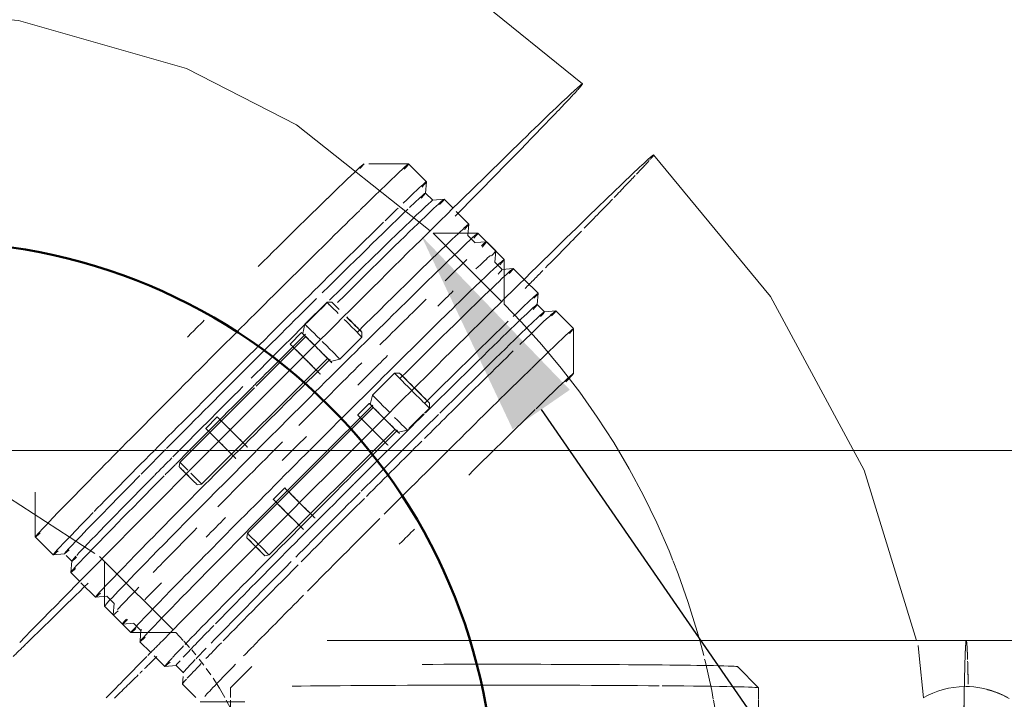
# Model space of a CAD drawing. Header units: millimetres. Extents: x 83162 to 161202, y 56220 to 105342.
# Tile 152 of 209: x 139709 to 139942, y 89941 to 90102. Entities that reach past the tile are written whole.
import ezdxf
from ezdxf import colors
from ezdxf.entities.mleader import LeaderData, LeaderLine
from ezdxf.math import Vec2, Vec3

# ---------------------------------------------------------------- set-up
doc = ezdxf.new("R2010")
doc.units = ezdxf.units.MM
doc.linetypes.add('4_ Штрихпунктир_ 10 х 2 мм', pattern=[1400, 1000, -200, 0, -200])
doc.linetypes.add('ADSK_Штрих_ш2 п1_5', pattern=[350, 200, -150])
for name, color, linetype, lineweight in [('P-PIPE-____-OTLN', 7, 'Continuous', 50), ('S-GRID-____-OTLN', 7, 'Continuous', 9), ('Греющ. кабель', 204, 'Continuous', 50), ('ДЕВИ', 7, 'Continuous', 0)]:
    doc.layers.add(name, color=color, linetype=linetype, lineweight=lineweight)
doc.styles.add('ДЕВИ', font='CS_Gost2304.shx', dxfattribs={"width": 0.8})

# ---------------------------------------------------------------- blocks, each defined once
blk = doc.blocks.new('Наметкина 10_РД_АР_К3_Отделка_R21_rvt-1-ВКК_01_К3_З_ЭОМ_греющий кабель_')
at = {"layer": 'S-GRID-____-OTLN', "color": 254, "linetype": '4_ Штрихпунктир_ 10 х 2 мм', "lineweight": 5, "true_color": 0xcccccc}
blk.add_line((153009.86, 90000), (83961.54, 90000), dxfattribs=at)
blk = doc.blocks.new('Соединитель Norma Rapid - Соединитель Norma Rapid-V51-ВКК_01_К3_З_ЭОМ_греющий кабель_')
at = {"layer": 'P-PIPE-____-OTLN', "color": 9, "lineweight": 9, "true_color": 0xbfbfbf}
for p, q in [((139763.77, 89948.77), (139758.77, 89943.77)), ((139883.76, 89943.77), (139878.76, 89948.77)), ((139758.77, 89943.76), (139758.77, 89941.43)), ((139883.77, 89941), (139883.77, 89943.76)), ((139758.77, 89940.84), (139758.77, 89936.17)), ((139883.77, 89935.31), (139883.77, 89940.84)), ((139758.77, 89935.3), (139760.83, 89933.58)), ((139760.82, 89933.58), (139760.82, 89932.37)), ((139881.71, 89933.58), (139883.76, 89935.3)), ((139881.71, 89931.14), (139881.71, 89933.58)), ((139763.96, 89930.42), (139755.81, 89930.42)), ((139760.83, 89931.14), (139758.77, 89929.42)), ((139758.77, 89929.41), (139758.77, 89925.15)), ((139883.76, 89929.42), (139881.71, 89931.14)), ((139883.77, 89924.48), (139883.77, 89929.41)), ((139748.92, 89925.08), (139748.92, 89925.01)), ((139749.77, 89925.42), (139749.77, 89925.38)), ((139749.77, 89925.14), (139749.77, 89925.1)), ((139751.13, 89925.52), (139751.13, 89925.1)), ((139758.4, 89925.1), (139758.4, 89925.52)), ((139758.77, 89924.22), (139758.77, 89921.11)), ((139883.77, 89921.11), (139883.77, 89924.22)), ((139754.77, 89920.42), (139763.44, 89920.42)), ((139754.77, 89920.14), (139759.01, 89920.14)), ((139759.62, 89920.39), (139760.83, 89919.38)), ((139764.74, 89920.42), (139765.98, 89920.42)), ((139881.71, 89919.38), (139883.76, 89921.1)), ((139760.82, 89919.39), (139760.82, 89916.94)), ((139881.71, 89916.94), (139881.71, 89919.39)), ((139758.77, 89915.21), (139758.77, 89908.18)), ((139760.83, 89916.94), (139759.56, 89915.88)), ((139883.76, 89915.22), (139881.71, 89916.94)), ((139883.77, 89908.17), (139883.77, 89915.21))]:
    blk.add_line(p, q, dxfattribs=at)
at = {"layer": 'P-PIPE-____-OTLN', "color": 8, "lineweight": 9, "true_color": 0x808080}
for p, q in [((139758.77, 89906.76), (139760.54, 89904.99)), ((139882, 89904.99), (139883.76, 89906.76))]:
    blk.add_line(p, q, dxfattribs=at)
at = {"layer": 'P-PIPE-____-OTLN', "color": 9, "lineweight": 9, "true_color": 0xbfbfbf}
for centre, major_axis, ratio, start_param, end_param in [((139821.27, 89948.76), (57.5, 0), 0.01, 0.448799, 1.873638), ((139821.27, 89948.76), (57.5, 0), 0.01, 0, 0.448799), ((139821.27, 89943.76), (62.5, 0), 0.01, 0.897598, 2.443951), ((139821.27, 89943.76), (62.5, 0), 0.01, 0, 0.883838), ((139821.27, 89935.31), (62.5, 0), 0.01, 0.900719, 2.866913), ((139821.27, 89935.31), (62.5, 0), 0.01, 3.017582, 3.141593), ((139821.27, 89933.58), (60.45, 0), 0.01, 1.808883, 2.810191), ((139821.27, 89933.58), (60.45, 0), 0.01, 0.897598, 1.795196), ((139821.27, 89933.58), (60.45, 0), 0.01, 0, 0.888474), ((139821.27, 89935.31), (62.5, 0), 0.01, 0.448799, 0.897598), ((139821.27, 89935.31), (62.5, 0), 0.01, 0, 0.411368), ((139821.27, 89931.14), (60.45, 0), 0.01, 2.702177, 2.804623), ((139821.27, 89931.14), (60.45, 0), 0.01, 1.874856, 2.692794), ((139821.27, 89931.14), (60.45, 0), 0.01, 0.911112, 1.857677), ((139821.27, 89931.14), (60.45, 0), 0.01, 0, 0.897598), ((139754.77, 89925.08), (5.85, 0), 0.99995, 1.570796, 3.115421), ((139754.77, 89925.42), (5, 0), 0.99995, 1.570796, 3.141593), ((139754.77, 89925.38), (5, 0), 0.99995, 1.570796, 3.141593), ((139754.77, 89925.14), (5, 0), 0.99995, 1.570796, 3.12855), ((139754.77, 89925.1), (5, 0), 0.99995, 1.570796, 3.120758), ((139754.77, 89925.1), (4.64, 0), 0.99995, 1.570796, 3.107538), ((139754.77, 89925.42), (4, 0), 0.99995, 0, 3.141593), ((139754.77, 89925.14), (4, 0), 0.99995, 1.047198, 3.141593), ((139754.77, 89925.1), (4, 0), 0.99995, 1.832596, 2.879793), ((139754.77, 89925.52), (3.64, 0), 0.99995, 1.570796, 3.141593), ((139754.77, 89925.38), (4, 0), 0.99995, 2.094395, 2.356194), ((139754.77, 89925.01), (5.85, 0), 0.99995, 1.555798, 2.000037), ((139754.77, 89925.38), (4, 0), 0.99995, 1.832596, 2.094395), ((139754.77, 89925.38), (4, 0), 0.99995, 1.570796, 1.832596), ((139754.77, 89925.38), (4, 0), 0.99995, 1.308997, 1.570796), ((139754.77, 89925.1), (4.64, 0), 0.99995, 0.247236, 1.206054), ((139821.27, 89931.14), (60.45, 0), 0.01, 3.129675, 3.141593), ((139821.27, 89929.41), (62.5, 0), 0.01, 2.546493, 2.875953), ((139821.27, 89929.41), (62.5, 0), 0.01, 0.461598, 2.532052), ((139821.27, 89929.41), (62.5, 0), 0.01, 0, 0.448799), ((139821.27, 89931.14), (60.45, 0), 0.01, 6.106594, 6.283185), ((139754.77, 89925.38), (4, 0), 0.99995, 2.617994, 2.879793), ((139754.77, 89925.1), (3.64, 0), 0.99995, 1.570796, 3.100469), ((139754.77, 89925.38), (4, 0), 0.99995, 2.356194, 2.617994), ((139754.77, 89925.53), (3.03, 0), 0.99995, 1.570796, 3.141593), ((139754.77, 89925.53), (3.03, 0), 0.99995, 0, 0.998915), ((139754.77, 89925.52), (3.64, 0), 0.99995, 0, 1.100125), ((139754.77, 89925.1), (3.64, 0), 0.99995, 0.024568, 1.096219), ((139754.77, 89925.38), (4, 0), 0.99995, 2.879793, 3.141593), ((139754.77, 89925.42), (4, 0), 0.99995, 3.141593, 6.283185), ((139754.77, 89925.38), (4, 0), 0.99995, 3.141593, 3.926991), ((139754.77, 89925.14), (4, 0), 0.99995, 3.141593, 4.712389), ((139754.77, 89925.08), (5.85, 0), 0.99995, 3.319213, 5.235988), ((139754.77, 89925.42), (5, 0), 0.99995, 3.403392, 4.712389), ((139754.77, 89925.38), (5, 0), 0.99995, 3.403392, 4.712389), ((139754.77, 89925.14), (5, 0), 0.99995, 3.403392, 4.712389), ((139754.77, 89925.1), (5, 0), 0.99995, 3.403392, 4.712389), ((139754.77, 89925.1), (4.64, 0), 0.99995, 3.439178, 5.9856), ((139754.77, 89925.1), (4, 0), 0.99995, 3.403392, 4.45059), ((139754.77, 89925.1), (3.64, 0), 0.99995, 3.521205, 5.903573), ((139754.77, 89925.52), (3.64, 0), 0.99995, 3.703116, 5.228358), ((139754.77, 89925.38), (4, 0), 0.99995, 3.926991, 4.712389), ((139754.77, 89925.53), (3.03, 0), 0.99995, 3.820401, 5.325401), ((139754.77, 89925.01), (5.85, 0), 0.99995, 4.18879, 5.235988), ((139821.27, 89921.11), (62.5, 0), 0.01, 2.431537, 2.929622), ((139821.27, 89919.39), (60.45, 0), 0.01, 2.243995, 3.141593), ((139821.27, 89921.11), (62.5, 0), 0.01, 2.243995, 2.427651), ((139821.27, 89921.11), (62.5, 0), 0.01, 1.81591, 2.224706), ((139821.27, 89919.39), (60.45, 0), 0.01, 1.795196, 2.222738), ((139821.27, 89921.11), (62.5, 0), 0.01, 1.348451, 1.795196), ((139821.27, 89919.39), (60.45, 0), 0.01, 1.30876, 1.790275), ((139821.27, 89921.11), (62.5, 0), 0.01, 0.897598, 1.346397), ((139821.27, 89919.39), (60.45, 0), 0.01, 0.458781, 1.290858), ((139821.27, 89921.11), (62.5, 0), 0.01, 0, 0.897598), ((139821.27, 89919.39), (60.45, 0), 0.01, 0, 0.448799), ((139821.27, 89916.94), (60.45, 0), 0.01, 0.470045, 3.141593), ((139821.27, 89916.94), (60.45, 0), 0.01, 0, 0.448799), ((139821.27, 89915.21), (62.5, 0), 0.01, 2.532052, 3.141593), ((139821.27, 89916.94), (60.45, 0), 0.01, 3.141593, 3.293199), ((139821.27, 89915.21), (62.5, 0), 0.01, 0.633263, 2.50868), ((139821.27, 89915.21), (62.5, 0), 0.01, 0, 0.619243)]:
    blk.add_ellipse(centre, major_axis=major_axis, ratio=ratio, start_param=start_param, end_param=end_param, dxfattribs=at)
at = {"layer": 'P-PIPE-____-OTLN', "color": 8, "lineweight": 9, "true_color": 0x808080}
blk.add_ellipse((139821.27, 89906.76), major_axis=(62.5, 0), ratio=0.01, start_param=0, end_param=3.141593, dxfattribs=at)
blk = doc.blocks.new('ВК_Чугун_Безраструбная_Отвод - SML-V56-ВКК_01_К3_З_ЭОМ_греющий кабель_')
at = {"layer": 'P-PIPE-____-OTLN', "color": 123, "lineweight": 9, "true_color": 0x80bfbf}
for p, q in [((139863.48, 89973.92), (139862.57, 89976.22)), ((139745.77, 89956.83), (139747.54, 89954.99))]:
    blk.add_line(p, q, dxfattribs=at)
at = {"layer": 'P-PIPE-____-OTLN', "color": 254, "lineweight": 9, "true_color": 0xbfdfdf}
for p, q in [((139747.71, 89954.81), (139749.05, 89953.3)), ((139870.77, 89951.4), (139869.82, 89954.99)), ((139749.57, 89952.72), (139750.52, 89951.55)), ((139751.34, 89950.55), (139752.41, 89949.13)), ((139753.02, 89948.31), (139754.05, 89946.82)), ((139760.03, 89936.22), (139760.94, 89934.13)), ((139875.69, 89921.73), (139875.44, 89924.22)), ((139766.23, 89909.63), (139766.25, 89908.23))]:
    blk.add_line(p, q, dxfattribs=at)
at = {"layer": 'P-PIPE-____-OTLN', "color": 123, "lineweight": 9, "true_color": 0x80bfbf, "flags": 128}
for points in [[(139862.57, 89976.22), (139859.68, 89982.82), (139856.53, 89989.29), (139853.12, 89995.63), (139849.47, 90001.83), (139845.57, 90007.88), (139841.43, 90013.77), (139837.05, 90019.49), (139832.46, 90025.03), (139827.64, 90030.39), (139823.55, 90034.61)], [(139869.82, 89954.99), (139869.26, 89957.09), (139867.13, 89963.96), (139864.73, 89970.75), (139863.53, 89973.78)]]:
    blk.add_lwpolyline(points, dxfattribs=at)
at = {"layer": 'P-PIPE-____-OTLN', "color": 254, "lineweight": 9, "true_color": 0xbfdfdf, "flags": 128}
for points in [[(139873.05, 89941.04), (139872.68, 89943.1), (139871.11, 89950.13), (139870.99, 89950.57)], [(139754.61, 89946.01), (139756.11, 89943.65), (139757.4, 89941.43)], [(139757.72, 89940.84), (139758.82, 89938.75), (139759.62, 89937.08)], [(139875.41, 89924.53), (139874.97, 89928.89), (139873.97, 89936.02), (139873.09, 89940.84)], [(139760.94, 89934.13), (139761.96, 89931.52), (139762.87, 89928.87), (139763.68, 89926.19)], [(139764.61, 89922.43), (139764.97, 89920.74), (139765.45, 89917.99), (139765.82, 89915.21), (139766.08, 89912.42), (139766.2, 89910.14)], [(139876.25, 89908.23), (139876.12, 89914.54), (139875.7, 89921.64)]]:
    blk.add_lwpolyline(points, dxfattribs=at)
blk = doc.blocks.new('Соединитель Norma Rapid1 - Соединитель Norma Rapid 2-V58-ВКК_01_К3_З_ЭОМ_греющий кабель_')
at = {"layer": 'P-PIPE-____-OTLN', "color": 8, "lineweight": 9, "true_color": 0x808080}
for p, q in [((139800.92, 90067.85), (139791.48, 90067.85)), ((139805.13, 90063.64), (139800.92, 90067.84)), ((139804.9, 90060.96), (139805.14, 90063.63)), ((139806.63, 90059.23), (139804.9, 90060.96)), ((139809.29, 90059.47), (139806.62, 90059.24)), ((139811.42, 90057.34), (139809.3, 90059.47)), ((139781.51, 90035.03), (139776.36, 90029.88)), ((139782.77, 90035.09), (139781.56, 90035.09)), ((139823.55, 90034.61), (139823.55, 90035.87)), ((139776.36, 90029.88), (139775.84, 90027.65)), ((139776.55, 90026.94), (139764.8, 90015.19)), ((139775.59, 90027.9), (139772.86, 90025.18)), ((139775.64, 90027.78), (139775.59, 90027.9)), ((139772.86, 90025.18), (139772.91, 90025.06)), ((139764.41, 90014.8), (139746.77, 89997.16)), ((139755.6, 90007.92), (139752.87, 90005.19)), ((139755.65, 90007.79), (139755.6, 90007.92)), ((139752.87, 90005.19), (139752.92, 90005.07)), ((139746.77, 89997.16), (139746.58, 89996.12)), ((139712.53, 89990.07), (139712.53, 89979.46)), ((139712.54, 89979.46), (139716.75, 89975.25)), ((139716.75, 89975.25), (139719.42, 89975.48)), ((139719.81, 89975.09), (139721.15, 89973.75)), ((139721.15, 89973.76), (139720.91, 89971.09)), ((139720.91, 89971.08), (139723.04, 89968.96)), ((139744.51, 89956.83), (139745.77, 89956.83))]:
    blk.add_line(p, q, dxfattribs=at)
at = {"layer": 'P-PIPE-____-OTLN', "lineweight": 9}
for p, q in [((139815.17, 90053.6), (139812.17, 90056.6)), ((139814.94, 90050.92), (139815.18, 90053.59)), ((139816.67, 90049.19), (139814.94, 90050.93)), ((139819.33, 90049.43), (139816.66, 90049.2)), ((139823.55, 90045.22), (139819.34, 90049.43)), ((139823.55, 90035.87), (139823.55, 90045.21)), ((139784.63, 90021.6), (139789.84, 90026.81)), ((139789.84, 90026.81), (139789.84, 90028.01)), ((139751.91, 89992.02), (139781.69, 90021.8)), ((139782.4, 90021.09), (139784.63, 90021.6)), ((139782.66, 90020.83), (139782.71, 90020.71)), ((139779.98, 90017.98), (139779.93, 90018.11)), ((139762.67, 90000.85), (139762.72, 90000.72)), ((139759.99, 89998), (139759.94, 89998.12)), ((139750.87, 89991.83), (139751.91, 89992.02)), ((139723.34, 89968.65), (139726.78, 89965.21)), ((139726.79, 89965.21), (139729.46, 89965.44)), ((139729.46, 89965.44), (139731.19, 89963.71)), ((139731.19, 89963.72), (139730.95, 89961.05)), ((139730.95, 89961.04), (139735.16, 89956.83)), ((139735.17, 89956.83), (139744.51, 89956.83))]:
    blk.add_line(p, q, dxfattribs=at)
at = {"layer": 'P-PIPE-____-OTLN', "color": 8, "lineweight": 9, "true_color": 0x808080}
for centre, major_axis, ratio, start_param, end_param in [((139751.43, 90028.95), (38.89, 38.89), 0.01, 6.054644, 6.952242), ((139756.73, 90023.65), (44.19, 44.19), 0.01, 6.054644, 7.011055), ((139760.94, 90019.44), (44.19, 44.19), 0.01, 6.054644, 6.77718), ((139765.11, 90015.27), (44.19, 44.19), 0.01, 6.054644, 7.401041), ((139762.16, 90018.22), (42.74, 42.74), 0.01, 6.054644, 6.695431), ((139751.43, 90028.95), (38.89, 38.89), 0.01, 0.671458, 1.196719), ((139763.89, 90016.49), (42.74, 42.74), 0.01, 0, 1.117855), ((139762.16, 90018.22), (42.74, 42.74), 0.01, 0.437339, 1.117855), ((139760.94, 90019.44), (44.19, 44.19), 0.01, 0.548945, 0.669057), ((139756.73, 90023.65), (44.19, 44.19), 0.01, 0.731189, 1.566654), ((139760.94, 90019.44), (44.19, 44.19), 0.01, 0.681521, 1.566654), ((139762.16, 90018.22), (42.74, 42.74), 0.01, 1.152282, 1.566654), ((139763.89, 90016.49), (42.74, 42.74), 0.01, 1.132668, 1.566654), ((139785.7, 90030.95), (-4.14, 4.14), 0.004142, 5.080476, 5.769586), ((139786.3, 90031.55), (-3.54, 3.54), 0.004142, 5.249655, 6.279044), ((139786.3, 90031.55), (-3.54, 3.54), 0.004142, 0.01, 0.99201), ((139751.43, 90028.95), (38.89, 38.89), 0.01, 1.566654, 1.635186), ((139751.43, 90028.95), (38.89, 38.89), 0.01, 1.533142, 1.566654), ((139780.49, 90025.74), (-4.14, 4.14), 0.004142, 0.002588, 0.533599), ((139780.49, 90025.74), (-4.14, 4.14), 0.004142, 4.849311, 6.283185), ((139765.11, 90015.27), (44.19, 44.19), 0.01, 1.300208, 1.566654), ((139779.12, 90024.37), (-3.54, 3.54), 0.004142, 4.722389, 6.283185), ((139779.12, 90024.37), (-3.28, 3.28), 0.004142, 4.935176, 6.285773), ((139779.12, 90024.37), (-2.83, 2.83), 0.004142, 4.984188, 6.031386), ((139776.4, 90021.64), (-3.54, 3.54), 0.004142, 4.722389, 6.283185), ((139776.4, 90021.64), (-2.83, 2.83), 0.004142, 4.984188, 6.283185), ((139776.4, 90021.64), (-2.83, 2.83), 0.004142, 0.01, 0.271799), ((139756.73, 90023.65), (44.19, 44.19), 0.01, 1.566654, 3.36185), ((139760.94, 90019.44), (44.19, 44.19), 0.01, 1.566654, 2.454829), ((139762.16, 90018.22), (42.74, 42.74), 0.01, 1.566654, 2.009765), ((139763.89, 90016.49), (42.74, 42.74), 0.01, 1.612668, 2.015453), ((139765.11, 90015.27), (44.19, 44.19), 0.01, 1.566654, 1.583201), ((139765.11, 90015.27), (44.19, 44.19), 0.01, 1.585536, 2.012903), ((139759.13, 90004.38), (-3.54, 3.54), 0.004142, 4.722389, 6.283185), ((139759.13, 90004.38), (-2.83, 2.83), 0.004142, 4.722389, 6.283185), ((139759.13, 90004.38), (-2.83, 2.83), 0.004142, 0.01, 0.271799), ((139756.41, 90001.66), (-3.54, 3.54), 0.004142, 4.722389, 6.283185), ((139756.41, 90001.66), (-2.83, 2.83), 0.004142, 4.722389, 6.283185), ((139756.41, 90001.66), (-2.83, 2.83), 0.004142, 0.01, 0.271799), ((139762.16, 90018.22), (42.74, 42.74), 0.01, 2.015453, 2.173011), ((139763.89, 90016.49), (42.74, 42.74), 0.01, 2.021708, 2.132786), ((139765.11, 90015.27), (44.19, 44.19), 0.01, 2.015453, 2.078319), ((139749.34, 89994.59), (-2.57, 2.57), 0.004142, 4.991327, 6.283185), ((139748.73, 89993.98), (-2.14, 2.14), 0.004142, 4.722389, 6.286085), ((139748.73, 89993.98), (-2.14, 2.14), 0.004142, 0.01, 1.580796), ((139762.16, 90018.22), (42.74, 42.74), 0.01, 2.182, 3.36185), ((139765.11, 90015.27), (44.19, 44.19), 0.01, 2.083778, 3.36185), ((139763.89, 90016.49), (42.74, 42.74), 0.01, 2.135079, 2.895818), ((139760.94, 90019.44), (44.19, 44.19), 0.01, 2.464252, 3.36185), ((139763.89, 90016.49), (42.74, 42.74), 0.01, 2.913051, 3.36185)]:
    blk.add_ellipse(centre, major_axis=major_axis, ratio=ratio, start_param=start_param, end_param=end_param, dxfattribs=at)
at = {"layer": 'P-PIPE-____-OTLN', "lineweight": 9}
for centre, major_axis, ratio, start_param, end_param in [((139770.98, 90009.4), (44.19, 44.19), 0.01, 6.054644, 7.429054), ((139772.2, 90008.18), (42.74, 42.74), 0.01, 6.271267, 6.283185), ((139775.15, 90005.23), (44.19, 44.19), 0.01, 6.054682, 6.503443), ((139779.36, 90001.02), (44.19, 44.19), 0.01, 6.054644, 7.84984), ((139775.15, 90005.23), (44.19, 44.19), 0.01, 0.451662, 0.669057), ((139775.15, 90005.23), (44.19, 44.19), 0.01, 0.817124, 1.117855), ((139786.3, 90031.55), (-3.54, 3.54), 0.004142, 3.151592, 4.722389), ((139786.3, 90031.55), (-3.54, 3.54), 0.004142, 1.580796, 3.145734), ((139785.7, 90030.95), (-4.14, 4.14), 0.004142, 3.145734, 4.722389), ((139785.7, 90030.95), (-4.14, 4.14), 0.004142, 2.627994, 3.141593), ((139779.12, 90024.37), (-3.54, 3.54), 0.004142, 3.151592, 4.722389), ((139779.12, 90024.37), (-3.28, 3.28), 0.004142, 3.151592, 4.717656), ((139780.49, 90025.74), (-4.14, 4.14), 0.004142, 3.141593, 4.722389), ((139779.12, 90024.37), (-2.83, 2.83), 0.004142, 3.413392, 4.460589), ((139780.49, 90025.74), (-4.14, 4.14), 0.004142, 2.627994, 3.139005), ((139770.98, 90009.4), (44.19, 44.19), 0.01, 1.300221, 1.566654), ((139775.15, 90005.23), (44.19, 44.19), 0.01, 1.222321, 1.566654), ((139776.4, 90021.64), (-3.54, 3.54), 0.004142, 3.151592, 4.722389), ((139776.4, 90021.64), (-2.83, 2.83), 0.004142, 3.151592, 4.722389), ((139776.4, 90021.64), (-2.83, 2.83), 0.004142, 2.627994, 3.141593), ((139770.98, 90009.4), (44.19, 44.19), 0.01, 1.566654, 3.36185), ((139759.13, 90004.38), (-3.54, 3.54), 0.004142, 3.151592, 4.722389), ((139759.13, 90004.38), (-2.83, 2.83), 0.004142, 3.151592, 4.722389), ((139779.36, 90001.02), (44.19, 44.19), 0.01, 1.566654, 3.36185), ((139775.15, 90005.23), (44.19, 44.19), 0.01, 1.65385, 2.015453), ((139756.41, 90001.66), (-3.54, 3.54), 0.004142, 3.151592, 4.722389), ((139756.41, 90001.66), (-2.83, 2.83), 0.004142, 3.151592, 4.722389), ((139759.13, 90004.38), (-2.83, 2.83), 0.004142, 2.627994, 3.141593), ((139756.41, 90001.66), (-2.83, 2.83), 0.004142, 2.627994, 3.141593), ((139749.34, 89994.59), (-2.57, 2.57), 0.004142, 3.151592, 4.722389), ((139748.73, 89993.98), (-2.14, 2.14), 0.004142, 3.151592, 4.722389), ((139748.73, 89993.98), (-2.14, 2.14), 0.004142, 1.580796, 3.138693), ((139775.15, 90005.23), (44.19, 44.19), 0.01, 2.14448, 2.464252), ((139775.15, 90005.23), (44.19, 44.19), 0.01, 2.599422, 2.913051), ((139772.2, 90008.18), (42.74, 42.74), 0.01, 3.141593, 3.15351), ((139775.15, 90005.23), (44.19, 44.19), 0.01, 3.129675, 3.36185)]:
    blk.add_ellipse(centre, major_axis=major_axis, ratio=ratio, start_param=start_param, end_param=end_param, dxfattribs=at)
at = {"layer": 'P-PIPE-____-OTLN', "color": 9, "lineweight": 9, "true_color": 0xbfbfbf}
for centre, major_axis, start_param, end_param in [((139785.7, 90030.95), (-4.14, 4.14), 5.769586, 6.279044), ((139785.7, 90030.95), (-4.14, 4.14), 0, 0.533599), ((139776.4, 90021.64), (-2.83, 2.83), 4.722389, 4.984188)]:
    blk.add_ellipse(centre, major_axis=major_axis, ratio=0.004142, start_param=start_param, end_param=end_param, dxfattribs=at)
blk = doc.blocks.new('ВК_Чугун_Безраструбная_Отвод - SML-38033875-ВКК_01_К3_З_ЭОМ_греющий кабель_')
at = {"layer": 'P-PIPE-____-OTLN', "color": 123, "lineweight": 9, "true_color": 0x80bfbf}
for p, q in [((139706.22, 89988.84), (139726.59, 89975.58)), ((139727.74, 89974.83), (139728.82, 89973.78))]:
    blk.add_line(p, q, dxfattribs=at)
at = {"layer": 'P-PIPE-____-OTLN', "color": 136, "lineweight": 9, "true_color": 0x008080}
blk.add_line((139728.82, 89973.78), (139728.93, 89973.67), dxfattribs=at)
at = {"layer": 'P-PIPE-____-OTLN', "color": 123, "lineweight": 9, "true_color": 0x80bfbf, "flags": 128}
for points in [[(139748.32, 90090.47), (139708.59, 90101.79), (139679.44, 90104.17)], [(139806.01, 90052.01), (139774.34, 90077.12), (139748.32, 90090.47)], [(139679.44, 89994.17), (139704.68, 89989.46), (139706.22, 89988.84)]]:
    blk.add_lwpolyline(points, dxfattribs=at)
at = {"layer": 'P-PIPE-____-OTLN', "color": 123, "lineweight": 9, "true_color": 0x80bfbf}
for start_param, end_param in [(0, 0.18853), (0.390616, 0.519457), (0.784963, 1.043056), (1.046951, 1.09342), (1.158935, 1.213399), (1.22884, 1.304855), (1.308902, 1.564055), (1.570842, 1.828454), (1.832792, 1.8988), (1.908305, 1.974374), (2.018451, 2.090253), (2.094779, 2.352053), (2.356861, 2.430312), (2.475059, 2.613852), (2.746811, 2.850217)]:
    blk.add_ellipse((139679.44, 90049.17), major_axis=(0, 55), ratio=0.01, start_param=start_param, end_param=end_param, dxfattribs=at)
blk = doc.blocks.new('Соединитель Norma Rapid1 - Соединитель Norma Rapid 2-V59-ВКК_01_К3_З_ЭОМ_греющий кабель_')
at = {"layer": 'P-PIPE-____-OTLN', "lineweight": 9}
for p, q in [((139817.31, 90051.46), (139806.7, 90051.45)), ((139821.53, 90047.24), (139817.32, 90051.45)), ((139821.29, 90044.56), (139821.53, 90047.24)), ((139823.02, 90042.84), (139821.29, 90044.57)), ((139825.69, 90043.08), (139823.02, 90042.84)), ((139828.26, 90040.51), (139825.69, 90043.08)), ((139797.56, 90018.3), (139792.35, 90013.09)), ((139798.76, 90018.3), (139797.56, 90018.3)), ((139792.35, 90013.09), (139791.84, 90010.86)), ((139791.58, 90011.12), (139788.86, 90008.39)), ((139791.7, 90011.07), (139791.58, 90011.12)), ((139792.55, 90010.15), (139762.77, 89980.37)), ((139788.86, 90008.39), (139788.98, 90008.34)), ((139771.59, 89991.13), (139768.87, 89988.4)), ((139771.72, 89991.08), (139771.59, 89991.13)), ((139768.87, 89988.4), (139768.99, 89988.35)), ((139762.77, 89980.37), (139762.58, 89979.33)), ((139728.93, 89973.68), (139728.93, 89963.07)), ((139728.93, 89963.06), (139733.14, 89958.86)), ((139733.15, 89958.85), (139735.82, 89959.09)), ((139735.81, 89959.09), (139737.54, 89957.36)), ((139737.54, 89957.37), (139737.33, 89954.99))]:
    blk.add_line(p, q, dxfattribs=at)
at = {"layer": 'P-PIPE-____-OTLN', "color": 8, "lineweight": 9, "true_color": 0x808080}
for p, q in [((139831.57, 90037.2), (139828.26, 90040.51)), ((139831.33, 90034.53), (139831.57, 90037.2)), ((139833.06, 90032.8), (139831.33, 90034.53)), ((139835.73, 90033.04), (139833.05, 90032.8)), ((139839.94, 90028.83), (139835.73, 90033.04)), ((139839.94, 90018.21), (139839.95, 90028.82)), ((139805.83, 90010.03), (139805.83, 90011.23)), ((139800.98, 90005.17), (139804.44, 90008.63)), ((139804.64, 90008.84), (139805.83, 90010.03)), ((139767.91, 89975.23), (139797.69, 90005.01)), ((139798.4, 90004.3), (139800.63, 90004.82)), ((139798.65, 90004.05), (139798.78, 90004)), ((139796.05, 90001.27), (139795.93, 90001.32)), ((139778.66, 89984.06), (139778.79, 89984.01)), ((139776.06, 89981.28), (139775.94, 89981.33)), ((139766.87, 89975.05), (139767.91, 89975.23)), ((139737.31, 89954.69), (139739.87, 89952.12))]:
    blk.add_line(p, q, dxfattribs=at)
at = {"layer": 'P-PIPE-____-OTLN', "color": 9, "lineweight": 9, "true_color": 0xbfbfbf}
for p, q in [((139740.66, 89951.33), (139743.18, 89948.82)), ((139743.19, 89948.81), (139745.86, 89949.05)), ((139745.85, 89949.05), (139747.58, 89947.32)), ((139747.5, 89946.46), (139747.34, 89944.66)), ((139747.35, 89944.65), (139750.54, 89941.46)), ((139751.56, 89940.44), (139762.17, 89940.44))]:
    blk.add_line(p, q, dxfattribs=at)
at = {"layer": 'P-PIPE-____-OTLN', "lineweight": 9}
for centre, major_axis, ratio, start_param, end_param in [((139773.12, 90007.26), (44.19, 44.19), 0.01, 6.062928, 7.858123), ((139781.5, 89998.88), (44.19, 44.19), 0.01, 6.062928, 7.439291), ((139777.33, 90003.05), (44.19, 44.19), 0.01, 0.228541, 0.453714), ((139777.33, 90003.05), (44.19, 44.19), 0.01, 6.062928, 6.283185), ((139780.28, 90000.1), (42.74, 42.74), 0.01, 6.062928, 6.295103), ((139777.33, 90003.05), (44.19, 44.19), 0.01, 0.67734, 0.798883), ((139777.33, 90003.05), (44.19, 44.19), 0.01, 1.126139, 1.296527), ((139801.7, 90014.16), (-4.14, 4.14), 0.004142, 0, 1.560797), ((139801.7, 90014.16), (-4.14, 4.14), 0.004142, 5.749587, 6.279044), ((139802.3, 90014.76), (-3.54, 3.54), 0.004142, 6.279044, 7.843982), ((139802.3, 90014.76), (-3.54, 3.54), 0.004142, 4.702389, 6.273186), ((139796.49, 90008.95), (-4.14, 4.14), 0.004142, 0.002588, 1.560797), ((139796.49, 90008.95), (-4.14, 4.14), 0.004142, 5.749587, 6.283185), ((139781.5, 89998.88), (44.19, 44.19), 0.01, 1.30976, 1.574938), ((139795.12, 90007.58), (-3.54, 3.54), 0.004142, 0, 1.560797), ((139795.12, 90007.58), (-3.28, 3.28), 0.004142, 0.002588, 1.560797), ((139792.39, 90004.86), (-3.54, 3.54), 0.004142, 0, 1.560797), ((139795.12, 90007.58), (-2.83, 2.83), 0.004142, 0.2518, 1.298997), ((139773.12, 90007.26), (44.19, 44.19), 0.01, 1.574938, 3.141593), ((139792.39, 90004.86), (-2.83, 2.83), 0.004142, 6.011386, 6.273186), ((139792.39, 90004.86), (-2.83, 2.83), 0.004142, 0, 1.560797), ((139777.33, 90003.05), (44.19, 44.19), 0.01, 1.574938, 1.704989), ((139781.5, 89998.88), (44.19, 44.19), 0.01, 1.574938, 3.129675), ((139775.13, 89987.59), (-3.54, 3.54), 0.004142, 0, 1.560797), ((139775.13, 89987.59), (-2.83, 2.83), 0.004142, 0, 1.560797), ((139775.13, 89987.59), (-2.83, 2.83), 0.004142, 6.011386, 6.273186), ((139772.4, 89984.87), (-3.54, 3.54), 0.004142, 0, 1.560797), ((139772.4, 89984.87), (-2.83, 2.83), 0.004142, 0, 1.560797), ((139772.4, 89984.87), (-2.83, 2.83), 0.004142, 6.011386, 6.273186), ((139777.33, 90003.05), (44.19, 44.19), 0.01, 2.023737, 2.143966), ((139765.34, 89977.8), (-2.57, 2.57), 0.004142, 0.0029, 1.560797), ((139764.72, 89977.19), (-2.14, 2.14), 0.004142, 0.0029, 1.560797), ((139764.72, 89977.19), (-2.14, 2.14), 0.004142, 4.72766, 6.273186), ((139777.33, 90003.05), (44.19, 44.19), 0.01, 2.472536, 2.636728), ((139777.33, 90003.05), (44.19, 44.19), 0.01, 2.921335, 3.370098), ((139780.28, 90000.1), (42.74, 42.74), 0.01, 3.050888, 3.208535), ((139781.5, 89998.88), (44.19, 44.19), 0.01, 3.2491, 3.370134)]:
    blk.add_ellipse(centre, major_axis=major_axis, ratio=ratio, start_param=start_param, end_param=end_param, dxfattribs=at)
at = {"layer": 'P-PIPE-____-OTLN', "color": 8, "lineweight": 9, "true_color": 0x808080}
for centre, major_axis, ratio, start_param, end_param in [((139787.37, 89993.01), (44.19, 44.19), 0.01, 6.062928, 6.79524), ((139788.59, 89991.79), (42.74, 42.74), 0.01, 6.062928, 7.409325), ((139790.32, 89990.06), (42.74, 42.74), 0.01, 6.062928, 7.409325), ((139791.54, 89988.84), (44.19, 44.19), 0.01, 6.062928, 6.902891), ((139787.37, 89993.01), (44.19, 44.19), 0.01, 0.564817, 1.156094), ((139795.75, 89984.63), (44.19, 44.19), 0.01, 6.062928, 6.95831), ((139791.54, 89988.84), (44.19, 44.19), 0.01, 0.67734, 1.126139), ((139801.05, 89979.33), (38.89, 38.89), 0.01, 5.970101, 6.960526), ((139795.75, 89984.63), (44.19, 44.19), 0.01, 0.67734, 1.574938), ((139801.7, 90014.16), (-4.14, 4.14), 0.004142, 1.568187, 3.141593), ((139802.3, 90014.76), (-3.54, 3.54), 0.004142, 1.570072, 3.131593), ((139802.3, 90014.76), (-3.54, 3.54), 0.004142, 3.145734, 4.702389), ((139788.59, 89991.79), (42.74, 42.74), 0.01, 1.126139, 1.168498), ((139801.7, 90014.16), (-4.14, 4.14), 0.004142, 3.145734, 3.655192), ((139788.59, 89991.79), (42.74, 42.74), 0.01, 1.177918, 1.574938), ((139790.32, 89990.06), (42.74, 42.74), 0.01, 1.134732, 1.574938), ((139791.54, 89988.84), (44.19, 44.19), 0.01, 1.126346, 1.259316), ((139801.05, 89979.33), (38.89, 38.89), 0.01, 0.68572, 1.189824), ((139795.12, 90007.58), (-3.54, 3.54), 0.004142, 1.560797, 3.131593), ((139795.12, 90007.58), (-3.28, 3.28), 0.004142, 1.56553, 2.95181), ((139795.12, 90007.58), (-2.83, 2.83), 0.004142, 1.822596, 2.869794), ((139796.49, 90008.95), (-4.14, 4.14), 0.004142, 1.848269, 3.139005), ((139787.37, 89993.01), (44.19, 44.19), 0.01, 1.311307, 1.572743), ((139792.39, 90004.86), (-3.54, 3.54), 0.004142, 1.560797, 3.131593), ((139792.39, 90004.86), (-2.83, 2.83), 0.004142, 1.560797, 3.131593), ((139796.49, 90008.95), (-4.14, 4.14), 0.004142, 3.141593, 3.655192), ((139791.54, 89988.84), (44.19, 44.19), 0.01, 1.274643, 1.574938), ((139792.39, 90004.86), (-2.83, 2.83), 0.004142, 3.141593, 3.655192), ((139787.37, 89993.01), (44.19, 44.19), 0.01, 1.574938, 2.661243), ((139788.59, 89991.79), (42.74, 42.74), 0.01, 1.576743, 2.457646), ((139790.32, 89990.06), (42.74, 42.74), 0.01, 1.582266, 1.948056), ((139775.13, 89987.59), (-3.54, 3.54), 0.004142, 1.560797, 3.131593), ((139775.13, 89987.59), (-2.83, 2.83), 0.004142, 1.560797, 3.131593), ((139791.54, 89988.84), (44.19, 44.19), 0.01, 1.585599, 1.933064), ((139772.4, 89984.87), (-3.54, 3.54), 0.004142, 1.560797, 3.131593), ((139772.4, 89984.87), (-2.83, 2.83), 0.004142, 1.560797, 3.131593), ((139775.13, 89987.59), (-2.83, 2.83), 0.004142, 3.141593, 3.655192), ((139795.75, 89984.63), (44.19, 44.19), 0.01, 1.598585, 1.998844), ((139772.4, 89984.87), (-2.83, 2.83), 0.004142, 3.141593, 3.655192), ((139801.05, 89979.33), (38.89, 38.89), 0.01, 1.52933, 1.574938), ((139765.34, 89977.8), (-2.57, 2.57), 0.004142, 1.567323, 3.131593), ((139801.05, 89979.33), (38.89, 38.89), 0.01, 1.574938, 1.621173), ((139764.72, 89977.19), (-2.14, 2.14), 0.004142, 1.566664, 3.131593), ((139764.72, 89977.19), (-2.14, 2.14), 0.004142, 3.138693, 4.702389), ((139790.32, 89990.06), (42.74, 42.74), 0.01, 1.974481, 2.569892), ((139791.54, 89988.84), (44.19, 44.19), 0.01, 1.94971, 2.456941), ((139795.75, 89984.63), (44.19, 44.19), 0.01, 2.023737, 2.334673), ((139788.59, 89991.79), (42.74, 42.74), 0.01, 2.472536, 2.662908), ((139781.5, 89998.88), (44.19, 44.19), 0.01, 3.129675, 3.2491)]:
    blk.add_ellipse(centre, major_axis=major_axis, ratio=ratio, start_param=start_param, end_param=end_param, dxfattribs=at)
at = {"layer": 'P-PIPE-____-OTLN', "color": 9, "lineweight": 9, "true_color": 0xbfbfbf}
for centre, major_axis, start_param, end_param in [((139787.37, 89993.01), (44.19, 44.19), 2.678176, 2.839653), ((139788.59, 89991.79), (42.74, 42.74), 2.662908, 2.847536), ((139790.32, 89990.06), (42.74, 42.74), 2.624459, 2.754735), ((139791.54, 89988.84), (44.19, 44.19), 2.472536, 2.623554), ((139795.75, 89984.63), (44.19, 44.19), 2.334673, 2.434986), ((139787.37, 89993.01), (44.19, 44.19), 2.851157, 3.370134), ((139788.59, 89991.79), (42.74, 42.74), 2.921335, 3.15351), ((139790.32, 89990.06), (42.74, 42.74), 2.766259, 3.141593), ((139791.54, 89988.84), (44.19, 44.19), 2.67796, 2.901001), ((139795.75, 89984.63), (44.19, 44.19), 2.505773, 2.9112), ((139791.54, 89988.84), (44.19, 44.19), 2.921335, 3.141593), ((139795.75, 89984.63), (44.19, 44.19), 3.141593, 3.151593)]:
    blk.add_ellipse(centre, major_axis=major_axis, ratio=0.01, start_param=start_param, end_param=end_param, dxfattribs=at)
blk = doc.blocks.new('Грувлочное соединение_Муфта жесткая1 - ГРУВ-V73-ВКК_01_К3_З_ЭОМ_греющий кабель_')
at = {"layer": 'P-PIPE-____-OTLN', "lineweight": 9}
blk.add_line((139940.46, 89942.52), (139940.4, 89942.55), dxfattribs=at)
at = {"layer": 'P-PIPE-____-OTLN', "color": 8, "lineweight": 9, "true_color": 0x808080}
blk.add_line((139940.8, 89942.38), (139940.74, 89942.41), dxfattribs=at)
for centre, start_param, end_param in [((139932.75, 89924.07), 0.405386, 0.916277), ((139932.75, 89924.07), 0, 0.392678), ((139932.81, 89924.04), 6.17995, 6.427907), ((139933.09, 89923.93), 6.17995, 6.427907), ((139933.15, 89923.9), 6.15524, 6.414064), ((139932.75, 89924.07), 6.152265, 6.283185)]:
    blk.add_ellipse(centre, major_axis=(7.65, 18.48), ratio=0.999941, start_param=start_param, end_param=end_param, dxfattribs=at)

msp = doc.modelspace()

# ---------------------------------------------------------------- linework, layer by layer
at = {"layer": 'P-PIPE-____-OTLN', "color": 136, "lineweight": 9, "true_color": 0x008080}
for p, q in [((139822.92, 90035.24), (139806.71, 90051.45)), ((139728.93, 89973.67), (139745.14, 89957.46))]:
    msp.add_line(p, q, dxfattribs=at)
at = {"layer": 'P-PIPE-____-OTLN', "color": 136, "linetype": 'ADSK_Штрих_ш2 п1_5', "lineweight": 9, "true_color": 0x008080}
msp.add_line((139921.16, 89954.99), (139908.76, 89995.35), dxfattribs=at)
at = {"layer": 'P-PIPE-____-OTLN', "color": 11, "linetype": 'ADSK_Штрих_ш2 п1_5', "lineweight": 9, "true_color": 0xff8040}
msp.add_line((139981.6, 89954.99), (136796.66, 89954.99), dxfattribs=at)
at = {"layer": 'P-PIPE-____-OTLN', "color": 123, "linetype": 'ADSK_Штрих_ш2 п1_5', "lineweight": 9, "true_color": 0x80bfbf}
for p, q in [((139921.77, 89951.34), (139921.52, 89953.82)), ((139922.79, 89941.39), (139921.78, 89951.33))]:
    msp.add_line(p, q, dxfattribs=at)
at = {"layer": 'P-PIPE-____-OTLN', "color": 136, "linetype": 'ADSK_Штрих_ш2 п1_5', "lineweight": 9, "true_color": 0x008080, "flags": 128}
for points in [[(139842.07, 90086.81), (139805.84, 90116.32), (139772.13, 90134.19)], [(139908.76, 89995.35), (139886.59, 90036.48), (139858.91, 90069.97)]]:
    msp.add_lwpolyline(points, dxfattribs=at)
at = {"layer": 'P-PIPE-____-OTLN', "color": 136, "linetype": 'ADSK_Штрих_ш2 п1_5', "lineweight": 9, "true_color": 0x008080}
for centre, start_param, end_param in [((139767.82, 90012.56), 0.004142, 1.574938), ((139767.82, 90012.56), 5.338121, 6.283185), ((139784.66, 89995.72), 6.279043, 7.84984), ((139767.82, 90012.56), 1.574938, 2.478831), ((139784.66, 89995.72), 1.566654, 2.163958), ((139767.82, 90012.56), 3.824567, 4.087898)]:
    msp.add_ellipse(centre, major_axis=(74.25, 74.25), ratio=0.01, start_param=start_param, end_param=end_param, dxfattribs=at)
at = {"layer": 'P-PIPE-____-OTLN', "color": 123, "linetype": 'ADSK_Штрих_ш2 п1_5', "lineweight": 9, "true_color": 0x80bfbf}
for centre, start_param, end_param in [((139767.82, 90012.56), 0, 0.004142), ((139784.66, 89995.72), 6.11784, 6.279043), ((139784.66, 89995.72), 5.941337, 6.10451), ((139784.66, 89995.72), 5.765232, 5.929978), ((139784.66, 89995.72), 5.595185, 5.755445), ((139784.66, 89995.72), 5.417058, 5.580912), ((139784.66, 89995.72), 5.333409, 5.406379), ((139767.82, 90012.56), 3.748799, 3.824567), ((139784.66, 89995.72), 2.163958, 2.219817), ((139784.66, 89995.72), 2.223549, 2.4016)]:
    msp.add_ellipse(centre, major_axis=(74.25, 74.25), ratio=0.01, start_param=start_param, end_param=end_param, dxfattribs=at)
at = {"layer": 'P-PIPE-____-OTLN', "color": 31, "linetype": 'ADSK_Штрих_ш2 п1_5', "lineweight": 9, "true_color": 0xffbf9f}
for start_param, end_param in [(6.279043, 6.593203), (5.988953, 6.287327), (5.986209, 6.279043), (0.29842, 0.378116), (5.832852, 5.973245), (0.37851, 0.582185), (5.843007, 5.959057)]:
    msp.add_ellipse((139932.94, 89850.99), major_axis=(0, 104), ratio=0.01, start_param=start_param, end_param=end_param, dxfattribs=at)
at = {"layer": 'P-PIPE-____-OTLN', "color": 11, "linetype": 'ADSK_Штрих_ш2 п1_5', "lineweight": 9, "true_color": 0xff8040}
for start_param, end_param in [(0.004142, 0.29842), (0.310017, 0.37851), (0.378116, 0.878289)]:
    msp.add_ellipse((139932.94, 89850.99), major_axis=(0, 104), ratio=0.01, start_param=start_param, end_param=end_param, dxfattribs=at)
at = {"layer": 'P-PIPE-____-OTLN', "color": 254, "linetype": 'ADSK_Штрих_ш2 п1_5', "lineweight": 9, "true_color": 0xbfdfdf}
for start_param, end_param in [(4.030076, 4.078878), (4.010115, 4.020374), (3.900318, 4.00373)]:
    msp.add_ellipse((139784.66, 89995.72), major_axis=(74.25, 74.25), ratio=0.01, start_param=start_param, end_param=end_param, dxfattribs=at)
at = {"layer": 'Греющ. кабель'}
msp.add_arc((139687.91, 89916.08), 133.36, 359.6298, 93.6394, dxfattribs=at)

# ---------------------------------------------------------------- block references
at = {"lineweight": 5}
msp.add_blockref('Наметкина 10_РД_АР_К3_Отделка_R21_rvt-1-ВКК_01_К3_З_ЭОМ_греющий кабель_', (0, 0), dxfattribs=at)
at = {"layer": 'P-PIPE-____-OTLN', "color": 123, "lineweight": 9, "true_color": 0x80bfbf}
for name in ['ВК_Чугун_Безраструбная_Отвод - SML-38033875-ВКК_01_К3_З_ЭОМ_греющий кабель_', 'ВК_Чугун_Безраструбная_Отвод - SML-V56-ВКК_01_К3_З_ЭОМ_греющий кабель_']:
    msp.add_blockref(name, (0, 0), dxfattribs=at)
at = {"layer": 'P-PIPE-____-OTLN', "color": 8, "lineweight": 9, "true_color": 0x808080}
for name in ['Соединитель Norma Rapid1 - Соединитель Norma Rapid 2-V58-ВКК_01_К3_З_ЭОМ_греющий кабель_', 'Соединитель Norma Rapid - Соединитель Norma Rapid-V51-ВКК_01_К3_З_ЭОМ_греющий кабель_', 'Грувлочное соединение_Муфта жесткая1 - ГРУВ-V73-ВКК_01_К3_З_ЭОМ_греющий кабель_']:
    msp.add_blockref(name, (0, 0), dxfattribs=at)
at = {"layer": 'P-PIPE-____-OTLN', "lineweight": 9}
msp.add_blockref('Соединитель Norma Rapid1 - Соединитель Norma Rapid 2-V59-ВКК_01_К3_З_ЭОМ_греющий кабель_', (0, 0), dxfattribs=at)

# ---------------------------------------------------------------- leaders
at = {"layer": 'ДЕВИ', "color": 7}
ml = msp.add_multileader_mtext('Standard', dxfattribs=at)
ml.set_content('{\\C7;ГК3.18\\PЭлектроподогрев трубы\\PДЕВИ Iceguard-18  9м  162Вт. 230В \\PУчасток 18.}', color=5, style='ДЕВИ')
ml.set_leader_properties()
ml.build(insert=Vec2(0, 0))
ml.multileader.update_dxf_attribs({"text_left_attachment_type": 5, "text_right_attachment_type": 5, "dogleg_length": 1, "arrow_head_size": 50})
ctx = ml.context
ctx.base_point, ctx.char_height, ctx.arrow_head_size, ctx.landing_gap_size, ctx.plane_origin = Vec3(142988.06, 85437.34), 200, 50, 0, Vec3(154576.9, 96502.15)
ctx.left_attachment, ctx.right_attachment = 5, 5
notes = []
notes.append((ctx, [(1, (1, 1, 0), (142987.06, 85437.34), (1, 0), 1, [(0, [(139803.91, 90050.83)], 0, [])])]))
ctx.mtext.insert, ctx.mtext.width, ctx.mtext.flow_direction = Vec3(142988.06, 86677.34), 5715.1114, 5
for ctx, leaders in notes:
    for number, flags, end, landing, length, lines in leaders:
        leader = LeaderData()
        leader.index, (leader.has_last_leader_line, leader.has_dogleg_vector, leader.attachment_direction) = number, flags
        leader.last_leader_point, leader.dogleg_vector, leader.dogleg_length = Vec3(end), Vec3(landing), length
        for number, points, colour, breaks in lines:
            line = LeaderLine()
            line.index, line.vertices, line.color, line.breaks = number, Vec3.list(points), colors.encode_raw_color(colour), breaks
            leader.lines.append(line)
        ctx.leaders.append(leader)

doc.saveas('drawing.dxf')
